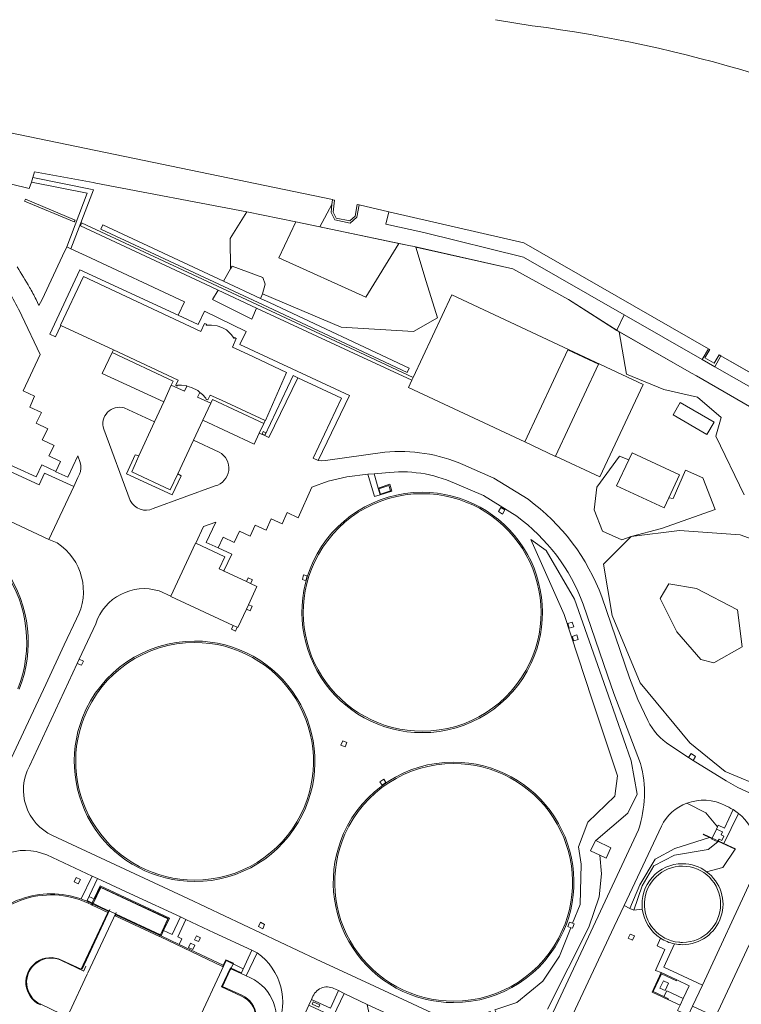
# Model space of a CAD drawing. Header units: metres. Extents: x 151448 to 154749, y 463108 to 465296.
# Tile 140 of 256: x 152372 to 152524, y 465088 to 465295. Entities that reach past the tile are written whole.
import ezdxf

# ---------------------------------------------------------------- set-up
doc = ezdxf.new("R2010")
doc.units = ezdxf.units.M
for name, color, linetype, lineweight in [('B-PV-GK-BESCHOEIING-G', 253, 'Continuous', 9), ('B-PV-GR-BEPLANTING_CULTUUR_BOSPLANTSOEN-GV', 253, 'Continuous', 9), ('B-PV-GR-GRAS-GV', 253, 'Continuous', 9), ('B-PV-GR-GROENVOORZIENING-GV', 253, 'Continuous', 9), ('B-PV-GR-STRUIK-GV', 253, 'Continuous', 9), ('B-PV-GW-TALUD_KRUIN-G', 253, 'Continuous', 9), ('B-PV-IE-TERREINAFSCHEIDING_KUNSTMATIG_HEKWERK-G', 253, 'Continuous', 9), ('B-PV-IE-TERREINAFSCHEIDING_KUNSTMATIG_MUUR-GV', 253, 'Continuous', 9), ('B-PV-OG-BEBOUWING-GV', 1, 'Continuous', 9), ('B-PV-OG-BEBOUWING_BEZINKTANK-GV', 1, 'Continuous', 9), ('B-PV-OG-BEBOUWING_OPSLAGTANK-GV', 1, 'Continuous', 9), ('B-PV-OG-BEBOUWING_OVERBOUWING-GV', 1, 'Continuous', 9), ('B-PV-OG-TERREIN_BEGROEID-GV', 253, 'Continuous', 9), ('B-PV-OG-TERREIN_OEVER-GV', 253, 'Continuous', 9), ('B-PV-OG-WATER-GV', 253, 'Continuous', 9), ('B-PV-VH-GESLOTENVERHARDING-GV', 253, 'Continuous', 9), ('B-PV-VH-HALFVERHARDING-GV', 253, 'Continuous', 9), ('B-PV-VH-ONVERHARD_ZAND-GV', 253, 'Continuous', 9), ('B-PV-VH-OPENVERHARDING-GV', 253, 'Continuous', 9)]:
    doc.layers.add(name, color=color, linetype=linetype, lineweight=lineweight)

msp = doc.modelspace()

# ---------------------------------------------------------------- linework, layer by layer
at = {"layer": 'B-PV-GK-BESCHOEIING-G', "flags": 128}
msp.add_lwpolyline([(152521.653, 465223.078), (152707.014, 465116.752), (152728.813, 465104.4)], dxfattribs=at)
at = {"layer": 'B-PV-GR-BEPLANTING_CULTUUR_BOSPLANTSOEN-GV', "flags": 128}
msp.add_lwpolyline([(152362.712, 465262.281), (152374.426, 465259.439), (152374.906, 465260.785), (152375.196, 465261.757), (152375.565, 465262.927), (152387.86, 465260.677), (152388.457, 465260.568), (152420.112, 465254.503), (152430.384, 465252.454), (152435.458, 465251.385), (152437.99, 465256.079), (152438.086, 465257.037), (152438.091, 465257.078), (152366.388, 465271.973)], dxfattribs=at)
for points in [[(152497.86, 465229.81), (152499.326, 465232.9), (152478.196, 465245.036), (152457.275, 465250.175), (152449.284, 465251.957), (152449.898, 465254.524), (152443.661, 465255.976), (152443.23, 465253.411), (152441.816, 465252.167), (152438.574, 465252.859), (152437.817, 465254.363), (152437.99, 465256.079), (152435.458, 465251.385), (152452.022, 465247.896), (152454.104, 465247.457), (152455.25, 465247.214), (152455.601, 465247.135), (152475.942, 465242.531), (152487.642, 465236.123), (152497.767, 465229.614)], [(152515.69, 465223.501), (152516.974, 465225.773), (152478.275, 465248.029), (152449.898, 465254.524), (152449.284, 465251.957), (152457.275, 465250.175), (152478.196, 465245.036), (152499.326, 465232.9)]]:
    msp.add_lwpolyline(points, close=True, dxfattribs=at)
at = {"layer": 'B-PV-GR-GRAS-GV', "flags": 128}
msp.add_lwpolyline([(152472.295, 465294.866), (152480.021, 465293.611)], dxfattribs=at)
at = {"layer": 'B-PV-GR-GRAS-GV'}
msp.add_lwpolyline([(152480.021, 465293.611, -0.0808497), (152571.079, 465266.079)], format="xyb", dxfattribs=at)
at = {"layer": 'B-PV-GR-GROENVOORZIENING-GV', "flags": 128}
for points in [[(152375.887, 465236.13), (152376.511, 465234.837), (152377.152, 465236.085), (152381.465, 465245.304), (152382.323, 465247.148), (152386.649, 465258.443), (152374.906, 465260.785), (152374.426, 465259.439), (152362.712, 465262.281), (152346.934, 465265.992), (152348.109, 465270.364), (152325.194, 465277.042), (152306.204, 465283.257), (152306.126, 465280.133), (152304.261, 465275.082), (152294.71, 465258.746), (152291.635, 465250.352), (152285.403, 465240.939)], [(152380.301, 465184.996), (152379.654, 465185.313), (152378.602, 465185.747), (152364.542, 465192.294), (152364.552, 465192.315), (152363.418, 465192.837), (152367.889, 465202.551), (152375.923, 465198.891), (152377.131, 465201.376), (152380.068, 465200.027), (152381.018, 465202.096), (152378.594, 465203.28), (152379.667, 465205.493), (152377.195, 465206.645), (152378.34, 465208.959), (152375.909, 465210.141), (152377.007, 465212.406), (152374.563, 465213.503), (152375.603, 465215.789), (152373.164, 465216.951), (152376.767, 465224.554), (152372.905, 465232.691), (152372.464, 465233.569)], [(152414.317, 465204.069), (152408.902, 465206.547), (152405.635, 465199.496), (152406.329, 465199.121), (152404.478, 465195.099), (152394.869, 465199.507), (152396.725, 465203.531), (152397.452, 465203.287), (152400.743, 465210.397), (152394.41, 465213.339)], [(152390.091, 465208.889), (152395.675, 465193.905)], [(152446.825, 465199.519), (152447.704, 465196.506), (152450.111, 465197.313), (152450.554, 465195.9), (152448.128, 465195.108), (152446.919, 465194.742), (152445.533, 465199.438), (152441.075, 465198.906), (152437.18, 465197.993), (152433.742, 465196.744), (152430.919, 465190.266), (152428.607, 465191.364), (152427.546, 465188.992), (152425.244, 465190.067), (152424.171, 465187.706), (152421.879, 465188.766), (152420.821, 465186.43), (152418.549, 465187.487), (152417.436, 465185.123), (152415.163, 465186.209), (152414.116, 465183.946), (152416.977, 465182.651), (152415.263, 465179.135), (152415.382, 465179.08), (152420.04, 465176.904), (152420.4, 465177.665), (152421.277, 465177.25), (152420.918, 465176.493), (152422.254, 465175.869), (152420.467, 465172.039), (152421.238, 465171.708), (152420.83, 465170.78), (152420.042, 465171.128), (152418.221, 465167.227), (152418.096, 465167.285), (152417.754, 465166.487), (152416.879, 465166.909), (152417.235, 465167.687), (152404.156, 465173.785), (152404.163, 465173.801), (152401.723, 465174.921)], [(152449.183, 465199.71), (152446.825, 465199.519)], [(152400.488, 465192.223), (152413.461, 465196.965)], [(152476.749, 465190.601), (152469.772, 465194.959), (152463.725, 465197.559)], [(152483.241, 465087.118), (152491.855, 465104.304), (152494.035, 465110.668), (152494.537, 465115.507), (152494.19, 465119.455), (152492.258, 465120.366), (152493.293, 465122.526), (152493.325, 465122.51), (152500.041, 465128.287), (152502.022, 465132.267), (152500.77, 465139.241), (152495.909, 465153.078), (152488.852, 465173.176), (152482.943, 465183.383), (152479.704, 465185.748), (152486.741, 465169.944), (152492.539, 465152.295), (152497.928, 465136.068), (152497.329, 465131.834), (152491.658, 465126.352), (152489.685, 465121.206), (152490.305, 465117.557), (152490.059, 465109.076), (152488.49, 465105.135), (152488.778, 465105.023), (152488.445, 465104.088), (152488.121, 465104.21), (152485.741, 465098.232), (152482.198, 465092.959), (152476.776, 465088.542), (152472.151, 465086.946)], [(152472.151, 465086.946), (152476.776, 465088.542), (152482.198, 465092.959), (152485.741, 465098.232), (152488.121, 465104.21), (152487.476, 465104.454), (152487.843, 465105.388), (152488.49, 465105.135), (152490.059, 465109.076), (152490.305, 465117.557), (152489.685, 465121.206), (152491.658, 465126.352), (152497.329, 465131.834), (152497.928, 465136.068), (152492.539, 465152.295), (152486.741, 465169.944), (152479.704, 465185.748), (152482.943, 465183.383), (152488.852, 465173.176), (152495.909, 465153.078), (152500.77, 465139.241), (152502.022, 465132.267), (152500.041, 465128.287), (152493.325, 465122.51), (152496.508, 465120.992), (152495.494, 465118.84), (152494.19, 465119.455), (152494.537, 465115.507), (152494.035, 465110.668), (152491.855, 465104.304), (152483.241, 465087.118)], [(152502.749, 465138.697), (152497.105, 465153.402), (152495.791, 465157.21), (152490.69, 465172.169)], [(152368.624, 465135.409), (152373.275, 465145.244), (152377.94, 465155.256), (152381.779, 465163.596), (152384.366, 465169.057)], [(152388.425, 465168.029), (152384.967, 465160.604), (152385.856, 465160.202), (152385.437, 465159.319), (152384.552, 465159.714), (152374.487, 465138.103)], [(152517.742, 465123.004), (152518.656, 465124.899), (152518.878, 465125.376), (152516.428, 465128.315), (152512.421, 465130.351)], [(152512.421, 465130.351), (152516.428, 465128.315), (152518.878, 465125.376), (152519.042, 465125.726), (152520.349, 465125.125), (152522.157, 465128.999)], [(152521.233, 465129.507), (152520.519, 465129.839)], [(152523.263, 465128.221), (152520.228, 465121.883), (152522.656, 465120.762), (152522.615, 465120.681), (152519.993, 465116.877), (152516.604, 465115.969)], [(152507.117, 465125.55), (152499.275, 465108.843), (152500.484, 465108.275), (152502.56, 465113.23), (152505.801, 465118.637), (152509.937, 465120.829), (152517.225, 465123.143), (152515.887, 465123.765), (152515.93, 465123.84), (152517.742, 465123.004)], [(152379.345, 465123.575), (152407.77, 465110.343), (152434.693, 465097.636), (152446.931, 465091.935), (152460.9, 465085.422)], [(152484.079, 465085.773), (152484.393, 465086.513), (152491.779, 465102.29), (152502.298, 465124.787)], [(152516.604, 465115.969), (152519.993, 465116.877), (152522.615, 465120.681), (152518.985, 465122.35), (152518.924, 465122.267), (152516.905, 465120.634), (152509.889, 465119.423), (152505.505, 465117.173), (152503.064, 465113.01), (152501.324, 465107.887), (152503.106, 465108.107)], [(152385.367, 465110.242), (152387.663, 465115.048), (152378.152, 465119.485)], [(152406.176, 465106.476), (152396.447, 465110.977), (152388.796, 465114.552), (152386.556, 465109.767)], [(152509.851, 465100.821), (152507.649, 465095.926), (152515.707, 465092.126), (152526.307, 465114.949)], [(152386.918, 465109.603), (152387.583, 465109.283), (152389.335, 465113.012), (152403.863, 465106.242), (152402.653, 465103.649), (152404.436, 465102.774), (152406.176, 465106.476)], [(152533.238, 465111.604), (152530.713, 465106.284), (152530.869, 465106.21), (152528.331, 465100.763), (152526.094, 465101.773), (152518.489, 465085.47), (152520.883, 465084.34), (152521.195, 465084.158), (152521.316, 465084.367), (152522.236, 465083.892), (152521.698, 465082.814), (152530.407, 465078.782), (152529.237, 465076.258), (152530.376, 465075.743), (152524.71, 465063.511), (152532.561, 465059.96), (152531.397, 465057.448), (152531.298, 465057.494), (152527.7, 465049.66), (152520.725, 465052.864)], [(152503.106, 465108.107), (152501.324, 465107.887), (152500.484, 465108.275), (152499.275, 465108.843), (152497.218, 465104.461), (152488, 465084.785), (152479.737, 465067.119), (152476.56, 465060.372), (152480.179, 465058.668), (152477.624, 465053.24), (152474.005, 465054.944), (152470.18, 465046.82)], [(152496.749, 465075.454), (152497.981, 465078.112), (152503.555, 465075.53), (152507.483, 465083.927), (152509.282, 465083.15), (152510.164, 465084.969), (152511.967, 465084.132), (152512.731, 465085.774), (152510.488, 465086.85), (152511.019, 465087.973), (152508.484, 465089.136), (152505.146, 465090.7), (152507.041, 465094.777), (152505.864, 465095.246), (152507.858, 465099.65), (152506.199, 465100.396), (152506.911, 465102.022)], [(152422.314, 465098.911), (152420.014, 465094.09), (152420.891, 465093.687)], [(152433.996, 465089.835), (152433.701, 465089.142), (152437.653, 465087.327), (152439.356, 465091.004), (152438.716, 465091.283)]]:
    msp.add_lwpolyline(points, dxfattribs=at)
for points in [[(152373.469, 465256.793), (152373.68, 465257.182), (152384.078, 465252.808), (152383.874, 465252.418)], [(152383.874, 465252.418), (152384.078, 465252.808), (152373.68, 465257.182), (152373.469, 465256.793)], [(152455.003, 465219.733), (152443.822, 465225), (152411.894, 465239.895), (152385.446, 465252.231), (152385.244, 465251.56), (152411.48, 465239.311), (152414.087, 465238.093), (152422.163, 465234.321), (152443.563, 465224.326), (152454.732, 465219.153)], [(152423.022, 465236.332), (152423.276, 465236.927), (152423.374, 465237.272), (152423.952, 465239.316), (152423.446, 465240.721), (152417.014, 465243.102), (152416.692, 465242.551), (152415.193, 465239.986)], [(152422.163, 465234.321), (152414.087, 465238.093), (152412.944, 465236.138), (152421.155, 465231.963)], [(152391.876, 465224.974), (152389.786, 465220.603), (152402.691, 465214.605), (152404.262, 465218.138), (152404.651, 465218.989)], [(152412.551, 465214.327), (152410.864, 465210.797), (152421.683, 465205.755), (152422.733, 465208.081), (152423.693, 465210.109), (152412.945, 465215.116)], [(152473.448, 465192.458), (152474.275, 465191.928), (152473.739, 465191.078), (152472.908, 465191.617)], [(152500.779, 465186.323), (152494.949, 465180.566), (152496.789, 465169.757), (152502.621, 465155.633), (152513.052, 465143.027), (152520.476, 465137.022), (152529.205, 465133.405), (152537.13, 465141.22), (152544.249, 465148.946), (152549.661, 465150.424), (152551.315, 465150.875), (152559.316, 465143.957), (152570.18, 465134.709), (152581.222, 465130.603), (152588.412, 465137.299), (152589.446, 465143.427), (152585.909, 465157.315), (152578.127, 465165.458), (152565.807, 465170.719), (152560.3, 465171.36), (152553.078, 465172.201), (152538.197, 465181.437), (152523.613, 465186.718), (152510.934, 465187.61)], [(152431.768, 465177.325), (152432.044, 465178.28), (152432.801, 465178.08), (152432.514, 465177.071)], [(152518.083, 465159.849), (152515.402, 465160.521), (152510.317, 465166.351), (152506.82, 465173.362), (152508.667, 465176.4), (152514.456, 465175.459), (152523.109, 465170.985), (152524.048, 465163.201)], [(152488.414, 465168.358), (152488.738, 465167.419), (152487.784, 465167.128), (152487.488, 465168.059)], [(152489.351, 465165.683), (152489.658, 465164.759), (152488.725, 465164.439), (152488.402, 465165.365)], [(152439.849, 465142.575), (152440.247, 465143.454), (152441.133, 465143.074), (152440.75, 465142.203)], [(152448.046, 465134.843), (152448.845, 465135.401), (152449.318, 465134.737), (152448.55, 465134.159)], [(152520.214, 465123.45), (152519.648, 465123.721), (152519.921, 465124.312), (152518.656, 465124.899), (152517.742, 465123.004), (152519.015, 465122.43), (152519.206, 465122.81), (152519.78, 465122.535)], [(152518.924, 465122.267), (152517.668, 465122.826), (152517.691, 465122.926), (152517.225, 465123.143), (152509.937, 465120.829), (152505.801, 465118.637), (152502.56, 465113.23), (152500.484, 465108.275), (152501.324, 465107.887), (152503.064, 465113.01), (152505.505, 465117.173), (152509.889, 465119.423), (152516.905, 465120.634)], [(152384.278, 465114.769), (152385.189, 465114.35), (152384.753, 465113.434), (152383.864, 465113.841)], [(152416.762, 465095.585), (152418.911, 465094.597), (152421.175, 465099.477), (152413.245, 465103.143), (152407.336, 465105.908), (152405.633, 465102.27), (152406.454, 465101.901), (152405.893, 465100.709), (152415.156, 465096.323), (152415.715, 465097.484), (152417.302, 465096.756)], [(152423.447, 465103.99), (152422.535, 465104.439), (152422.97, 465105.36), (152423.856, 465104.904)], [(152500.16, 465101.996), (152500.575, 465102.886), (152501.494, 465102.484), (152501.054, 465101.566)], [(152408.307, 465100.934), (152409.213, 465100.516), (152408.79, 465099.649), (152407.916, 465100.071)], [(152410.404, 465102.102), (152409.979, 465101.288), (152409.131, 465101.66), (152409.541, 465102.493)], [(152454.782, 465078.667), (152452.628, 465074.056), (152445.262, 465077.489), (152445.348, 465077.706), (152445.369, 465077.759), (152444.733, 465078.06), (152445.084, 465078.871), (152445.841, 465078.493), (152445.949, 465078.709), (152445.057, 465079.087), (152446.571, 465082.373), (152445.353, 465088.078), (152440.556, 465090.419), (152438.26, 465085.578), (152440.276, 465084.643), (152440.29, 465084.674), (152440.82, 465085.825), (152442.212, 465085.177), (152439.527, 465079.435), (152460.286, 465069.643), (152461.662, 465072.429), (152461.587, 465075.301)]]:
    msp.add_lwpolyline(points, close=True, dxfattribs=at)
at = {"layer": 'B-PV-GR-GROENVOORZIENING-GV'}
for points in [[(152371.928, 465242.971, -0.0089976), (152374.533, 465238.666)], [(152372.464, 465233.569, 0.0169911), (152370.249, 465237.759)], [(152374.533, 465238.666, -0.0180471), (152375.887, 465236.13)], [(152394.41, 465213.339, 0.6102162), (152390.091, 465208.889)], [(152413.461, 465196.965, 0.6855157), (152414.317, 465204.069)], [(152463.725, 465197.559, 0.137178), (152449.183, 465199.71)], [(152395.675, 465193.905, 0.411824), (152400.488, 465192.223)], [(152434.043, 465181.079, -0.2914164), (152456.913, 465195.644)], [(152456.913, 465195.644, -0.5487353), (152479.783, 465159.733)], [(152347.481, 465190.919, -0.5299256), (152372.346, 465154.275)], [(152490.69, 465172.169, 0.1470002), (152476.749, 465190.601)], [(152384.366, 465169.057, 0.39243), (152380.301, 465184.996)], [(152456.913, 465145.168, -0.5487353), (152434.043, 465181.079)], [(152401.723, 465174.921, 0.4102965), (152388.425, 465168.029)], [(152385.645, 465148.361, -0.3087124), (152409.159, 465164.408)], [(152409.159, 465164.408, -0.5575797), (152431.744, 465127.86)], [(152479.783, 465159.733, -0.2914164), (152456.913, 465145.168)], [(152409.159, 465113.904, -0.5282751), (152385.645, 465148.361)], [(152374.487, 465138.103, 0.4310309), (152379.345, 465123.575)], [(152440.438, 465123.994, -0.2962955), (152463.508, 465138.983)], [(152463.508, 465138.983, -0.5428), (152486.578, 465103.475)], [(152502.298, 465124.787, 0.1454359), (152502.749, 465138.697)], [(152512.421, 465130.351, 0.1887188), (152507.117, 465125.55)], [(152520.519, 465129.839, 0.2163593), (152512.421, 465130.351)], [(152431.744, 465127.86, -0.2840892), (152409.159, 465113.904)], [(152522.157, 465128.999, 0.023766), (152521.233, 465129.507)], [(152526.307, 465114.949, 0.3483938), (152523.263, 465128.221)], [(152463.508, 465088.486, -0.5428257), (152440.438, 465123.994)], [(152378.152, 465119.485, 0.4084901), (152362.999, 465113.621)], [(152503.106, 465108.107, -0.4507171), (152511.538, 465117.644)], [(152511.538, 465117.644, -0.1612636), (152516.604, 465115.969)], [(152516.604, 465115.969, -0.7226022), (152511.538, 465100.652)], [(152372.671, 465110.233, -0.1752521), (152385.367, 465110.242)], [(152362.173, 465100.653, -0.1985252), (152372.671, 465110.233)], [(152386.556, 465109.767, -0.0066608), (152386.918, 465109.603)], [(152506.911, 465102.022, -0.2216527), (152503.106, 465108.107)], [(152486.578, 465103.475, -0.2963565), (152463.508, 465088.486)], [(152511.538, 465100.652, -0.0504138), (152509.851, 465100.821)], [(152426.383, 465083.223, 0.3691354), (152422.314, 465098.911)], [(152420.891, 465093.687, -0.4113045), (152425.502, 465081.373)], [(152438.716, 465091.283, 0.4575889), (152433.996, 465089.835)]]:
    msp.add_lwpolyline(points, format="xyb", dxfattribs=at)
at = {"layer": 'B-PV-GR-STRUIK-GV', "flags": 128}
msp.add_lwpolyline([(152530.093, 465211.056), (152514.471, 465220.096), (152513.396, 465220.64), (152498.259, 465229.328), (152499.753, 465220.462), (152507.596, 465217.191), (152514.692, 465215.607), (152519.634, 465211.307), (152518.56, 465207.389), (152524.444, 465195.079)], dxfattribs=at)
msp.add_lwpolyline([(152508.659, 465194.475), (152507.659, 465192.341), (152497.714, 465197), (152500.274, 465202.464), (152498.324, 465203.227), (152493.575, 465196.717), (152493.004, 465191.97), (152494.74, 465187.468), (152498.818, 465185.647), (152500.779, 465186.323), (152507.147, 465188.005), (152518.37, 465191.999), (152515.806, 465198.672), (152512.191, 465200.264), (152509.59, 465194.317)], close=True, dxfattribs=at)
at = {"layer": 'B-PV-GW-TALUD_KRUIN-G', "flags": 128}
for points in [[(152449.898, 465254.524), (152449.284, 465251.957), (152457.275, 465250.175), (152478.196, 465245.036), (152499.326, 465232.9), (152515.69, 465223.501)], [(152452.022, 465247.896), (152445.107, 465236.59), (152426.834, 465244.876), (152430.384, 465252.454)], [(152479.704, 465185.748), (152486.741, 465169.944), (152492.539, 465152.295), (152497.928, 465136.068), (152497.329, 465131.834), (152491.658, 465126.352), (152489.685, 465121.206), (152490.305, 465117.557), (152490.059, 465109.076), (152488.49, 465105.135), (152488.778, 465105.023), (152488.445, 465104.088), (152488.121, 465104.21), (152485.741, 465098.232), (152482.198, 465092.959), (152476.776, 465088.542), (152472.151, 465086.946), (152472.339, 465086.516), (152471.449, 465086.097), (152471.208, 465086.62), (152470.368, 465086.331), (152460.9, 465085.422)], [(152500.484, 465108.275), (152502.56, 465113.23), (152505.801, 465118.637), (152509.937, 465120.829), (152517.225, 465123.143)], [(152518.924, 465122.267), (152516.905, 465120.634), (152509.889, 465119.423), (152505.505, 465117.173), (152503.064, 465113.01), (152501.324, 465107.887)]]:
    msp.add_lwpolyline(points, dxfattribs=at)
at = {"layer": 'B-PV-IE-TERREINAFSCHEIDING_KUNSTMATIG_HEKWERK-G', "flags": 128}
for points in [[(152362.712, 465262.281), (152374.426, 465259.439), (152374.906, 465260.785), (152375.196, 465261.757), (152375.565, 465262.927), (152387.86, 465260.677), (152388.457, 465260.568), (152420.112, 465254.503), (152430.384, 465252.454), (152454.104, 465247.457), (152455.25, 465247.214), (152475.942, 465242.531), (152487.642, 465236.123), (152497.828, 465229.575), (152513.396, 465220.64), (152514.471, 465220.096), (152530.093, 465211.056)], [(152392.678, 465107.027), (152401.979, 465102.686), (152403.637, 465106.138), (152389.415, 465112.753), (152388.205, 465110.198), (152386.994, 465110.799)], [(152391.126, 465107.771), (152386.585, 465109.94)], [(152385.54, 465095.539), (152391.393, 465108.033)], [(152386.707, 465094.631), (152392.703, 465107.416)], [(152381.22, 465097.322), (152385.941, 465095.085)], [(152409.116, 465083.059), (152415.799, 465097.298), (152419.362, 465095.605)], [(152386.617, 465094.486), (152382.885, 465086.504)], [(152385.911, 465095.176), (152386.367, 465096.127)], [(152419.036, 465089.832), (152414.796, 465091.827), (152416.698, 465095.808), (152418.957, 465094.741)], [(152384.429, 465069.603), (152388.173, 465077.441), (152379.061, 465081.662), (152381.114, 465086.115), (152376.865, 465088.13)]]:
    msp.add_lwpolyline(points, dxfattribs=at)
at = {"layer": 'B-PV-IE-TERREINAFSCHEIDING_KUNSTMATIG_HEKWERK-G'}
for points in [[(152381.22, 465097.322, 1.0085764), (152376.865, 465088.13)], [(152414.748, 465080.591, 1.0094406), (152419.036, 465089.832)]]:
    msp.add_lwpolyline(points, format="xyb", dxfattribs=at)
at = {"layer": 'B-PV-IE-TERREINAFSCHEIDING_KUNSTMATIG_MUUR-GV', "flags": 128}
for points in [[(152437.99, 465256.079), (152437.817, 465254.363), (152438.574, 465252.859), (152441.816, 465252.167), (152443.23, 465253.411), (152443.661, 465255.976), (152443.267, 465256.043), (152442.859, 465253.617), (152441.703, 465252.6), (152438.845, 465253.21), (152438.226, 465254.439), (152438.484, 465256.997), (152438.086, 465257.037)], [(152519.604, 465224.253), (152519.201, 465224.481), (152518.211, 465222.729), (152516.24, 465223.842), (152517.245, 465225.621), (152516.974, 465225.773), (152515.69, 465223.501), (152518.335, 465222.007)], [(152397.452, 465203.287), (152396.725, 465203.531), (152394.869, 465199.507), (152404.478, 465195.099), (152406.329, 465199.121), (152405.635, 465199.496), (152404.055, 465196.182), (152395.959, 465199.915)], [(152517.225, 465123.143), (152517.691, 465122.926), (152517.668, 465122.826), (152518.924, 465122.267), (152518.985, 465122.35), (152522.615, 465120.681), (152522.656, 465120.762), (152520.228, 465121.883), (152519.015, 465122.43), (152517.742, 465123.004), (152515.93, 465123.84), (152515.887, 465123.765)], [(152402.653, 465103.649), (152403.863, 465106.242), (152389.335, 465113.012), (152387.583, 465109.283), (152387.787, 465109.188), (152389.481, 465112.665), (152403.531, 465106.108), (152401.907, 465102.594), (152402.116, 465102.497)], [(152387.677, 465108.963), (152390.942, 465107.439), (152391.048, 465107.665), (152387.787, 465109.188)], [(152401.802, 465102.367), (152401.907, 465102.594), (152392.624, 465106.929), (152392.518, 465106.703)], [(152415.05, 465096.097), (152415.156, 465096.323), (152405.893, 465100.709), (152402.116, 465102.497), (152401.907, 465102.594), (152401.802, 465102.367), (152402.01, 465102.271)], [(152507.608, 465089.762), (152505.41, 465090.794), (152507.143, 465094.521), (152510.291, 465093.064), (152510.363, 465093.245), (152507.041, 465094.777), (152505.146, 465090.7), (152508.484, 465089.136), (152508.566, 465089.311)]]:
    msp.add_lwpolyline(points, close=True, dxfattribs=at)
at = {"layer": 'B-PV-IE-TERREINAFSCHEIDING_KUNSTMATIG_MUUR-GV'}
for points in [[(152456.913, 465195.644, 0.2914164), (152434.043, 465181.079)], [(152434.315, 465180.952, -0.2914331), (152456.913, 465195.344)], [(152479.783, 465159.733, 0.5487353), (152456.913, 465195.644)], [(152456.913, 465195.344, -0.5487448), (152479.511, 465159.86)], [(152372.346, 465154.275, 0.5299256), (152347.481, 465190.919)], [(152347.481, 465190.619, -0.5297693), (152372.071, 465154.397)], [(152434.043, 465181.079, 0.5487353), (152456.913, 465145.168)], [(152456.913, 465145.468, -0.5487448), (152434.315, 465180.952)], [(152409.159, 465164.408, 0.3087124), (152385.645, 465148.361)], [(152385.919, 465148.239, -0.3088074), (152409.159, 465164.108)], [(152431.744, 465127.86, 0.5575797), (152409.159, 465164.408)], [(152409.159, 465164.108, -0.557745), (152431.47, 465127.982)], [(152479.511, 465159.86, -0.2914331), (152456.913, 465145.468)], [(152456.913, 465145.168, 0.2914164), (152479.783, 465159.733)], [(152385.645, 465148.361, 0.5282751), (152409.159, 465113.904)], [(152409.159, 465114.204, -0.5280617), (152385.919, 465148.239)], [(152463.508, 465138.983, 0.2962955), (152440.438, 465123.994)], [(152440.712, 465123.872, -0.2963068), (152463.508, 465138.683)], [(152486.578, 465103.475, 0.5428), (152463.508, 465138.983)], [(152463.508, 465138.683, -0.5428308), (152486.304, 465103.597)], [(152431.47, 465127.982, -0.2838855), (152409.159, 465114.204)], [(152409.159, 465113.904, 0.2840892), (152431.744, 465127.86)], [(152440.438, 465123.994, 0.5428257), (152463.508, 465088.486)], [(152463.508, 465088.786, -0.5428308), (152440.712, 465123.872)], [(152511.538, 465117.644, 0.4507171), (152503.106, 465108.107)], [(152516.604, 465115.969, 0.1612636), (152511.538, 465117.644)], [(152510.774, 465101.167, -0.953233), (152511.539, 465117.139)], [(152511.538, 465100.652, 0.7226022), (152516.604, 465115.969)], [(152511.539, 465117.139, -1), (152511.539, 465101.131)], [(152385.367, 465110.242, 0.1752521), (152372.671, 465110.233)], [(152372.756, 465109.998, -0.198434), (152386.811, 465109.377)], [(152372.671, 465110.233, 0.1985252), (152362.173, 465100.653)], [(152362.399, 465100.547, -0.1984053), (152372.756, 465109.998)], [(152386.556, 465109.767, 0.0178388), (152385.367, 465110.242)], [(152386.918, 465109.603, 0.0066608), (152386.556, 465109.767)], [(152503.106, 465108.107, 0.2216527), (152506.911, 465102.022)], [(152486.304, 465103.597, -0.2963469), (152463.508, 465088.786)], [(152463.508, 465088.486, 0.2963565), (152486.578, 465103.475)], [(152506.911, 465102.022, 0.0940801), (152509.851, 465100.821)], [(152509.851, 465100.821, 0.0504138), (152511.538, 465100.652)], [(152511.539, 465101.131, -0.0235388), (152510.774, 465101.167)]]:
    msp.add_lwpolyline(points, format="xyb", dxfattribs=at)
at = {"layer": 'B-PV-IE-TERREINAFSCHEIDING_KUNSTMATIG_MUUR-GV', "flags": 128}
msp.add_lwpolyline([(152386.811, 465109.377), (152387.476, 465109.057), (152387.677, 465108.963), (152387.787, 465109.188), (152387.583, 465109.283), (152386.918, 465109.603)], dxfattribs=at)
at = {"layer": 'B-PV-OG-BEBOUWING-GV', "flags": 128}
for points in [[(152392.125, 465225.531), (152405.748, 465219.18), (152405.206, 465218.096), (152405.531, 465217.934), (152405.607, 465218.138), (152406.391, 465218.138), (152407.472, 465217.975), (152407.557, 465217.947), (152408.526, 465217.624), (152409.823, 465216.975), (152410.265, 465216.619), (152410.796, 465216.191), (152411.552, 465215.38), (152411.579, 465215.137), (152411.904, 465215.029), (152412.444, 465216.056), (152414.799, 465214.958), (152423.973, 465210.701), (152424.017, 465210.681), (152428.473, 465220.797), (152420.299, 465224.623), (152417.095, 465226.123), (152417.879, 465227.961), (152417.555, 465228.123), (152417.474, 465227.961), (152416.907, 465228.718), (152416.447, 465229.177), (152415.826, 465229.745), (152414.907, 465230.259), (152413.88, 465230.61), (152412.718, 465230.745), (152411.61, 465230.746), (152411.664, 465230.908), (152411.231, 465231.07), (152410.501, 465229.395), (152385.828, 465240.912), (152381.042, 465230.697), (152381.088, 465230.676)], [(152487.496, 465225.54), (152478.466, 465206.218), (152478.457, 465206.199), (152484.889, 465203.184), (152484.901, 465203.209), (152493.928, 465222.523)], [(152507.659, 465192.341), (152508.659, 465194.475), (152510.905, 465199.267), (152500.96, 465203.927), (152500.274, 465202.464), (152497.714, 465197)], [(152378.602, 465185.747), (152383.813, 465196.864), (152377.696, 465199.671), (152376.519, 465197.195), (152368.51, 465200.922), (152364.552, 465192.315), (152364.542, 465192.294)], [(152420.467, 465172.039), (152422.254, 465175.869), (152420.918, 465176.493), (152420.04, 465176.904), (152415.382, 465179.08), (152415.263, 465179.135), (152414.306, 465179.583), (152415.49, 465182.116), (152409.386, 465184.975), (152409.385, 465184.975), (152404.163, 465173.801), (152404.156, 465173.785), (152417.235, 465167.687), (152418.096, 465167.285), (152418.221, 465167.227), (152420.042, 465171.128)]]:
    msp.add_lwpolyline(points, close=True, dxfattribs=at)
at = {"layer": 'B-PV-OG-BEBOUWING_BEZINKTANK-GV', "flags": 128}
msp.add_lwpolyline([(152484.901, 465203.209), (152494.202, 465198.86), (152503.287, 465218.291), (152463.111, 465237.076), (152455.003, 465219.733), (152454.732, 465219.153), (152454.026, 465217.645), (152478.466, 465206.218), (152487.496, 465225.54), (152493.928, 465222.523)], close=True, dxfattribs=at)
at = {"layer": 'B-PV-OG-BEBOUWING_BEZINKTANK-GV'}
for points in [[(152456.913, 465195.344, 0.2914331), (152434.315, 465180.952)], [(152479.511, 465159.86, 0.5487448), (152456.913, 465195.344)], [(152372.071, 465154.397, 0.5297693), (152347.481, 465190.619)], [(152434.315, 465180.952, 0.5487448), (152456.913, 465145.468)], [(152409.159, 465164.108, 0.3088074), (152385.919, 465148.239)], [(152431.47, 465127.982, 0.557745), (152409.159, 465164.108)], [(152456.913, 465145.468, 0.2914331), (152479.511, 465159.86)], [(152385.919, 465148.239, 0.5280617), (152409.159, 465114.204)], [(152463.508, 465138.683, 0.2963068), (152440.712, 465123.872)], [(152486.304, 465103.597, 0.5428308), (152463.508, 465138.683)], [(152409.159, 465114.204, 0.2838855), (152431.47, 465127.982)], [(152440.712, 465123.872, 0.5428308), (152463.508, 465088.786)], [(152386.811, 465109.377, 0.198434), (152372.756, 465109.998)], [(152372.756, 465109.998, 0.1984053), (152362.399, 465100.547)], [(152463.508, 465088.786, 0.2963469), (152486.304, 465103.597)], [(152376.798, 465087.991, -1.0102608), (152381.248, 465097.414)], [(152381.248, 465097.414, 1.0102608), (152376.798, 465087.991)], [(152425.502, 465081.373, 0.4113045), (152420.891, 465093.687)], [(152414.704, 465080.426, 1.0034356), (152419.055, 465090.038)], [(152419.055, 465090.038, -1.0034356), (152414.704, 465080.426)]]:
    msp.add_lwpolyline(points, format="xyb", dxfattribs=at)
at = {"layer": 'B-PV-OG-BEBOUWING_BEZINKTANK-GV', "flags": 128}
for points in [[(152381.248, 465097.414), (152385.365, 465095.523), (152385.777, 465096.403), (152390.942, 465107.439), (152387.677, 465108.963), (152387.476, 465109.057), (152386.811, 465109.377)], [(152402.01, 465102.271), (152401.802, 465102.367), (152392.518, 465106.703), (152392.624, 465106.929), (152392.698, 465107.087), (152391.122, 465107.824), (152391.048, 465107.665), (152390.942, 465107.439), (152385.777, 465096.403), (152385.365, 465095.523), (152381.248, 465097.414)], [(152419.055, 465090.038), (152415.011, 465091.887), (152416.655, 465095.359), (152416.762, 465095.585), (152417.302, 465096.756), (152415.715, 465097.484), (152415.156, 465096.323), (152415.05, 465096.097), (152402.01, 465102.271)], [(152420.891, 465093.687), (152420.014, 465094.09), (152418.911, 465094.597), (152416.762, 465095.585), (152416.655, 465095.359), (152415.011, 465091.887), (152419.055, 465090.038)]]:
    msp.add_lwpolyline(points, dxfattribs=at)
at = {"layer": 'B-PV-OG-BEBOUWING_OPSLAGTANK-GV', "flags": 128}
for points in [[(152449.887, 465197.034), (152447.824, 465196.361), (152448.184, 465195.258), (152450.246, 465195.931)], [(152435.203, 465087.564), (152435.416, 465088.028), (152434.044, 465088.656), (152433.832, 465088.192)]]:
    msp.add_lwpolyline(points, close=True, dxfattribs=at)
at = {"layer": 'B-PV-OG-BEBOUWING_OPSLAGTANK-GV'}
for points in [[(152511.539, 465117.139, 0.953233), (152510.774, 465101.167)], [(152511.539, 465101.131, 1), (152511.539, 465117.139)], [(152510.774, 465101.167, 0.0235388), (152511.539, 465101.131)]]:
    msp.add_lwpolyline(points, format="xyb", dxfattribs=at)
at = {"layer": 'B-PV-OG-BEBOUWING_OVERBOUWING-GV', "flags": 128}
msp.add_lwpolyline([(152389.481, 465112.665), (152387.787, 465109.188), (152391.048, 465107.665), (152391.122, 465107.824), (152392.698, 465107.087), (152392.624, 465106.929), (152401.907, 465102.594), (152403.531, 465106.108)], close=True, dxfattribs=at)
at = {"layer": 'B-PV-OG-TERREIN_BEGROEID-GV', "flags": 128}
for points in [[(152524.444, 465195.079), (152518.56, 465207.389), (152519.634, 465211.307), (152514.692, 465215.607), (152507.596, 465217.191), (152499.753, 465220.462), (152498.259, 465229.328), (152497.828, 465229.575), (152497.767, 465229.614), (152487.642, 465236.123), (152475.942, 465242.531), (152455.601, 465247.135), (152457.745, 465239.878), (152460.117, 465232.265), (152455.118, 465229.423), (152439.928, 465230.313), (152423.374, 465237.272), (152423.276, 465236.927), (152423.022, 465236.332), (152425.027, 465235.396), (152454.179, 465221.683), (152453.764, 465220.822), (152424.629, 465234.475), (152389.501, 465250.911), (152389.904, 465251.791), (152415.193, 465239.986), (152416.692, 465242.551), (152416.644, 465248.909), (152420.112, 465254.503), (152388.457, 465260.568), (152387.86, 465260.677), (152375.565, 465262.927), (152375.196, 465261.757), (152387.34, 465259.276), (152387.941, 465259.153), (152383.191, 465246.746), (152386.408, 465245.268), (152407.008, 465235.618), (152405.706, 465232.804), (152409.877, 465230.874), (152411.231, 465233.656), (152420.007, 465229.381), (152418.654, 465226.695), (152441.645, 465215.956), (152435.087, 465202.319), (152435.846, 465202.253), (152436.6, 465202.299), (152449.051, 465204.038)], [(152465.453, 465201.473), (152471.934, 465198.596), (152479.135, 465194.171)], [(152494.641, 465173.665), (152500.409, 465156.699), (152502.177, 465152.161), (152504.271, 465147.686)], [(152508.909, 465142.535), (152512.817, 465139.94), (152512.822, 465139.938), (152513.345, 465140.758), (152514.289, 465140.177), (152513.777, 465139.344), (152520.722, 465135.028), (152523.162, 465133.668), (152529.066, 465130.908), (152529.118, 465130.884), (152529.465, 465131.782), (152530.467, 465131.311), (152530.084, 465130.437), (152544.846, 465123.598), (152561.706, 465115.761), (152567.59, 465113.002), (152571.015, 465111.411), (152582.542, 465106.058)]]:
    msp.add_lwpolyline(points, dxfattribs=at)
for points in [[(152455.601, 465247.135), (152455.25, 465247.214), (152454.104, 465247.457), (152452.022, 465247.896), (152445.107, 465236.59), (152426.834, 465244.876), (152430.384, 465252.454), (152420.112, 465254.503), (152416.644, 465248.909), (152416.692, 465242.551), (152417.014, 465243.102), (152423.446, 465240.721), (152423.952, 465239.316), (152423.374, 465237.272), (152439.928, 465230.313), (152455.118, 465229.423), (152460.117, 465232.265), (152457.745, 465239.878)], [(152385.244, 465251.56), (152385.446, 465252.231), (152411.894, 465239.895), (152443.822, 465225), (152455.003, 465219.733), (152463.111, 465237.076), (152503.287, 465218.291), (152494.202, 465198.86), (152484.901, 465203.209), (152484.889, 465203.184), (152478.457, 465206.199), (152478.466, 465206.218), (152454.026, 465217.645), (152454.732, 465219.153), (152443.563, 465224.326), (152422.163, 465234.321), (152421.155, 465231.963), (152412.944, 465236.138), (152414.087, 465238.093), (152411.48, 465239.311)], [(152430.384, 465252.454), (152426.834, 465244.876), (152445.107, 465236.59), (152452.022, 465247.896), (152435.458, 465251.385)], [(152516.636, 465207.779), (152509.58, 465211.879), (152511.07, 465214.521), (152518.202, 465210.392)], [(152518.37, 465191.999), (152507.147, 465188.005), (152500.779, 465186.323), (152498.818, 465185.647), (152494.74, 465187.468), (152493.004, 465191.97), (152493.575, 465196.717), (152498.324, 465203.227), (152500.274, 465202.464), (152500.96, 465203.927), (152510.905, 465199.267), (152508.659, 465194.475), (152509.59, 465194.317), (152512.191, 465200.264), (152515.806, 465198.672)], [(152500.779, 465186.323), (152510.934, 465187.61), (152523.613, 465186.718), (152538.197, 465181.437), (152553.078, 465172.201), (152560.3, 465171.36), (152565.807, 465170.719), (152578.127, 465165.458), (152585.909, 465157.315), (152589.446, 465143.427), (152588.412, 465137.299), (152581.222, 465130.603), (152570.18, 465134.709), (152559.316, 465143.957), (152551.315, 465150.875), (152549.661, 465150.424), (152544.249, 465148.946), (152537.13, 465141.22), (152529.205, 465133.405), (152520.476, 465137.022), (152513.052, 465143.027), (152502.621, 465155.633), (152496.789, 465169.757), (152494.949, 465180.566)], [(152518.083, 465159.849), (152524.048, 465163.201), (152523.109, 465170.985), (152514.456, 465175.459), (152508.667, 465176.4), (152506.82, 465173.362), (152510.317, 465166.351), (152515.402, 465160.521)]]:
    msp.add_lwpolyline(points, close=True, dxfattribs=at)
at = {"layer": 'B-PV-OG-TERREIN_BEGROEID-GV'}
for points in [[(152449.051, 465204.038, -0.1273561), (152465.453, 465201.473)], [(152479.135, 465194.171, -0.1454468), (152494.641, 465173.665)], [(152504.271, 465147.686, 0.1427208), (152508.909, 465142.535)]]:
    msp.add_lwpolyline(points, format="xyb", dxfattribs=at)
at = {"layer": 'B-PV-OG-TERREIN_OEVER-GV', "flags": 128}
msp.add_lwpolyline([(152480.021, 465293.611), (152472.295, 465294.866)], dxfattribs=at)
at = {"layer": 'B-PV-OG-TERREIN_OEVER-GV'}
msp.add_lwpolyline([(152571.079, 465266.079, 0.0808497), (152480.021, 465293.611)], format="xyb", dxfattribs=at)
at = {"layer": 'B-PV-OG-TERREIN_OEVER-GV', "flags": 128}
msp.add_lwpolyline([(152519.604, 465224.253), (152518.335, 465222.007), (152549.334, 465204.309), (152584.362, 465184.505), (152598.606, 465176.451), (152645.823, 465149.331), (152656.286, 465143.29), (152705.789, 465114.71), (152707.014, 465116.752), (152728.813, 465104.4), (152707.028, 465116.769), (152620.476, 465166.405)], close=True, dxfattribs=at)
at = {"layer": 'B-PV-OG-WATER-GV', "flags": 128}
msp.add_lwpolyline([(152366.388, 465271.973), (152438.091, 465257.078), (152438.086, 465257.037), (152438.484, 465256.997), (152438.226, 465254.439), (152438.845, 465253.21), (152441.703, 465252.6), (152442.859, 465253.617), (152443.267, 465256.043), (152443.661, 465255.976), (152449.898, 465254.524), (152478.275, 465248.029), (152516.974, 465225.773), (152517.245, 465225.621), (152516.24, 465223.842), (152518.211, 465222.729), (152519.201, 465224.481), (152519.604, 465224.253), (152620.476, 465166.405)], dxfattribs=at)
at = {"layer": 'B-PV-VH-GESLOTENVERHARDING-GV', "flags": 128}
for points in [[(152516.636, 465207.779), (152518.202, 465210.392), (152511.07, 465214.521), (152509.58, 465211.879)], [(152448.128, 465195.108), (152450.554, 465195.9), (152450.111, 465197.313), (152447.704, 465196.506)], [(152449.887, 465197.034), (152450.246, 465195.931), (152448.184, 465195.258), (152447.824, 465196.361)], [(152431.768, 465177.325), (152432.514, 465177.071), (152432.801, 465178.08), (152432.044, 465178.28)], [(152448.046, 465134.843), (152448.55, 465134.159), (152449.318, 465134.737), (152448.845, 465135.401)], [(152510.363, 465093.245), (152510.291, 465093.064), (152507.143, 465094.521), (152505.41, 465090.794), (152507.608, 465089.762), (152508.215, 465090.974), (152511.667, 465089.365), (152512.921, 465092.034)], [(152507.516, 465093.087), (152506.787, 465091.541), (152507.871, 465091.024), (152508.607, 465092.565)], [(152507.516, 465093.087), (152508.607, 465092.565), (152507.871, 465091.024), (152506.787, 465091.541)], [(152511.019, 465087.973), (152511.667, 465089.365), (152508.215, 465090.974), (152507.608, 465089.762), (152508.566, 465089.311), (152508.484, 465089.136)]]:
    msp.add_lwpolyline(points, close=True, dxfattribs=at)
at = {"layer": 'B-PV-VH-HALFVERHARDING-GV', "flags": 128}
for points in [[(152407.557, 465217.947), (152407.472, 465217.975), (152406.391, 465218.138), (152405.607, 465218.138), (152405.531, 465217.934), (152405.206, 465218.096), (152405.748, 465219.18), (152392.125, 465225.531), (152391.876, 465224.974), (152404.651, 465218.989), (152404.262, 465218.138), (152407.041, 465216.89)], [(152423.973, 465210.701), (152414.799, 465214.958), (152412.444, 465216.056), (152411.904, 465215.029), (152411.579, 465215.137), (152411.552, 465215.38), (152410.796, 465216.191), (152410.265, 465216.619), (152409.774, 465215.623), (152412.551, 465214.327), (152412.945, 465215.116), (152423.693, 465210.109)], [(152496.508, 465120.992), (152493.325, 465122.51), (152493.293, 465122.526), (152492.258, 465120.366), (152494.19, 465119.455), (152495.494, 465118.84)]]:
    msp.add_lwpolyline(points, close=True, dxfattribs=at)
at = {"layer": 'B-PV-VH-ONVERHARD_ZAND-GV', "flags": 128}
msp.add_lwpolyline([(152549.334, 465204.309), (152518.335, 465222.007), (152515.69, 465223.501), (152499.326, 465232.9), (152497.86, 465229.81), (152497.767, 465229.614), (152497.828, 465229.575), (152498.259, 465229.328), (152513.396, 465220.64), (152514.471, 465220.096), (152530.093, 465211.056)], dxfattribs=at)
at = {"layer": 'B-PV-VH-OPENVERHARDING-GV', "flags": 128}
for points in [[(152382.757, 465246.947), (152383.191, 465246.746), (152387.941, 465259.153), (152387.34, 465259.276), (152375.196, 465261.757), (152374.906, 465260.785), (152386.649, 465258.443), (152382.323, 465247.148)], [(152415.193, 465239.986), (152389.904, 465251.791), (152389.501, 465250.911), (152424.629, 465234.475), (152453.764, 465220.822), (152454.179, 465221.683), (152425.027, 465235.396), (152423.022, 465236.332)], [(152435.087, 465202.319), (152441.645, 465215.956), (152418.654, 465226.695), (152420.007, 465229.381), (152411.231, 465233.656), (152409.877, 465230.874), (152405.706, 465232.804), (152385.11, 465242.337), (152378.787, 465228.825), (152379.967, 465228.273), (152381.088, 465230.676), (152381.042, 465230.697), (152385.828, 465240.912), (152410.501, 465229.395), (152411.231, 465231.07), (152411.664, 465230.908), (152411.61, 465230.746), (152412.718, 465230.745), (152413.88, 465230.61), (152414.907, 465230.259), (152415.826, 465229.745), (152416.447, 465229.177), (152416.907, 465228.718), (152417.474, 465227.961), (152417.555, 465228.123), (152417.879, 465227.961), (152417.095, 465226.123), (152420.299, 465224.623), (152428.473, 465220.797), (152424.017, 465210.681), (152423.973, 465210.701), (152423.693, 465210.109), (152422.733, 465208.081), (152423.879, 465207.531), (152429.815, 465220.127), (152430.819, 465219.656), (152440.009, 465215.376), (152434.015, 465202.8)], [(152430.819, 465219.656), (152429.815, 465220.127), (152423.879, 465207.531), (152424.75, 465207.121)], [(152400.743, 465210.397), (152397.452, 465203.287), (152395.959, 465199.915), (152404.055, 465196.182), (152405.635, 465199.496), (152408.902, 465206.547), (152410.864, 465210.797), (152412.551, 465214.327), (152409.774, 465215.623), (152410.265, 465216.619), (152409.823, 465216.975), (152408.526, 465217.624), (152407.557, 465217.947), (152407.041, 465216.89), (152404.262, 465218.138), (152402.691, 465214.605)], [(152423.87, 465207.601), (152423.33, 465207.843), (152423.572, 465208.384), (152424.131, 465208.132)], [(152423.87, 465207.601), (152424.131, 465208.132), (152423.572, 465208.384), (152423.33, 465207.843)], [(152447.704, 465196.506), (152446.825, 465199.519), (152445.533, 465199.438), (152446.919, 465194.742), (152448.128, 465195.108)], [(152473.448, 465192.458), (152472.908, 465191.617), (152473.739, 465191.078), (152474.275, 465191.928)], [(152414.116, 465183.946), (152411.58, 465185.108), (152413.608, 465189.397), (152411.049, 465188.449), (152409.386, 465184.975), (152415.49, 465182.116), (152414.306, 465179.583), (152415.263, 465179.135), (152416.977, 465182.651)], [(152420.04, 465176.904), (152420.918, 465176.493), (152421.277, 465177.25), (152420.4, 465177.665)], [(152420.467, 465172.039), (152420.042, 465171.128), (152420.83, 465170.78), (152421.238, 465171.708)], [(152418.096, 465167.285), (152417.235, 465167.687), (152416.879, 465166.909), (152417.754, 465166.487)], [(152488.414, 465168.358), (152487.488, 465168.059), (152487.784, 465167.128), (152488.738, 465167.419)], [(152489.351, 465165.683), (152488.402, 465165.365), (152488.725, 465164.439), (152489.658, 465164.759)], [(152384.552, 465159.714), (152385.437, 465159.319), (152385.856, 465160.202), (152384.967, 465160.604), (152384.947, 465160.613), (152384.532, 465159.723)], [(152439.849, 465142.575), (152440.75, 465142.203), (152441.133, 465143.074), (152440.247, 465143.454)], [(152512.822, 465139.938), (152512.813, 465139.924), (152513.761, 465139.318), (152513.777, 465139.344), (152514.289, 465140.177), (152513.345, 465140.758)], [(152384.278, 465114.769), (152383.864, 465113.841), (152384.753, 465113.434), (152385.189, 465114.35)], [(152402.653, 465103.649), (152402.116, 465102.497), (152405.893, 465100.709), (152406.454, 465101.901), (152405.633, 465102.27), (152407.336, 465105.908), (152406.176, 465106.476), (152404.436, 465102.774)], [(152423.447, 465103.99), (152423.856, 465104.904), (152422.97, 465105.36), (152422.535, 465104.439)], [(152488.121, 465104.21), (152488.445, 465104.088), (152488.778, 465105.023), (152488.49, 465105.135), (152487.843, 465105.388), (152487.476, 465104.454)], [(152500.16, 465101.996), (152501.054, 465101.566), (152501.494, 465102.484), (152500.575, 465102.886)], [(152408.307, 465100.934), (152407.916, 465100.071), (152408.79, 465099.649), (152409.213, 465100.516)], [(152410.404, 465102.102), (152409.541, 465102.493), (152409.131, 465101.66), (152409.979, 465101.288)], [(152418.911, 465094.597), (152420.014, 465094.09), (152422.314, 465098.911), (152421.175, 465099.477)], [(152433.164, 465087.941), (152433.382, 465087.84), (152438.26, 465085.578), (152440.556, 465090.419), (152439.356, 465091.004), (152437.653, 465087.327), (152433.701, 465089.142)], [(152435.203, 465087.564), (152433.832, 465088.192), (152434.044, 465088.656), (152435.416, 465088.028)]]:
    msp.add_lwpolyline(points, close=True, dxfattribs=at)
for points in [[(152394.41, 465213.339), (152400.743, 465210.397), (152402.691, 465214.605), (152389.786, 465220.603), (152391.876, 465224.974), (152392.125, 465225.531), (152381.088, 465230.676), (152379.967, 465228.273), (152378.787, 465228.825), (152385.11, 465242.337), (152405.706, 465232.804), (152407.008, 465235.618), (152386.408, 465245.268), (152383.191, 465246.746), (152382.757, 465246.947), (152382.323, 465247.148), (152381.465, 465245.304), (152377.152, 465236.085), (152376.511, 465234.837), (152375.887, 465236.13)], [(152372.464, 465233.569), (152372.905, 465232.691), (152376.767, 465224.554), (152373.164, 465216.951), (152375.603, 465215.789), (152374.563, 465213.503), (152377.007, 465212.406), (152375.909, 465210.141), (152378.34, 465208.959), (152377.195, 465206.645), (152379.667, 465205.493), (152378.594, 465203.28), (152381.018, 465202.096), (152380.068, 465200.027), (152380.034, 465199.954), (152382.572, 465198.838), (152384.632, 465203.275), (152385.134, 465201.865)], [(152449.051, 465204.038), (152436.6, 465202.299), (152435.846, 465202.253), (152435.087, 465202.319), (152434.015, 465202.8), (152440.009, 465215.376), (152430.819, 465219.656), (152424.75, 465207.121), (152423.879, 465207.531), (152422.733, 465208.081), (152421.683, 465205.755), (152410.864, 465210.797), (152408.902, 465206.547), (152414.317, 465204.069)], [(152395.675, 465193.905), (152390.091, 465208.889)], [(152385.134, 465201.865), (152384.632, 465203.275), (152382.572, 465198.838), (152380.034, 465199.954), (152380.068, 465200.027), (152377.131, 465201.376), (152375.923, 465198.891), (152367.889, 465202.551), (152363.418, 465192.837), (152364.552, 465192.315), (152368.51, 465200.922), (152376.519, 465197.195), (152377.696, 465199.671), (152383.813, 465196.864)], [(152479.135, 465194.171), (152471.934, 465198.596), (152465.453, 465201.473)], [(152385.016, 465199.44), (152384.686, 465198.71), (152383.825, 465196.858), (152383.813, 465196.864), (152378.602, 465185.747), (152379.654, 465185.313), (152380.301, 465184.996)], [(152383.813, 465196.864), (152383.825, 465196.858), (152384.686, 465198.71), (152385.016, 465199.44)], [(152401.723, 465174.921), (152404.163, 465173.801), (152409.385, 465184.975), (152409.386, 465184.975), (152411.049, 465188.449), (152413.608, 465189.397), (152411.58, 465185.108), (152414.116, 465183.946), (152415.163, 465186.209), (152417.436, 465185.123), (152418.549, 465187.487), (152420.821, 465186.43), (152421.879, 465188.766), (152424.171, 465187.706), (152425.244, 465190.067), (152427.546, 465188.992), (152428.607, 465191.364), (152430.919, 465190.266), (152433.742, 465196.744), (152437.18, 465197.993), (152441.075, 465198.906), (152445.533, 465199.438), (152446.825, 465199.519), (152449.183, 465199.71)], [(152413.461, 465196.965), (152400.488, 465192.223)], [(152463.725, 465197.559), (152469.772, 465194.959), (152476.749, 465190.601)], [(152504.271, 465147.686), (152502.177, 465152.161), (152500.409, 465156.699), (152494.641, 465173.665)], [(152490.69, 465172.169), (152495.791, 465157.21), (152497.105, 465153.402), (152502.749, 465138.697)], [(152384.366, 465169.057), (152381.779, 465163.596), (152377.94, 465155.256), (152373.275, 465145.244), (152368.624, 465135.409)], [(152374.487, 465138.103), (152384.552, 465159.714), (152384.532, 465159.723), (152384.947, 465160.613), (152384.967, 465160.604), (152388.425, 465168.029)], [(152582.542, 465106.058), (152571.015, 465111.411), (152567.59, 465113.002), (152561.706, 465115.761), (152544.846, 465123.598), (152530.084, 465130.437), (152530.078, 465130.422), (152529.111, 465130.867), (152529.118, 465130.884), (152529.066, 465130.908), (152523.162, 465133.668), (152520.722, 465135.028), (152513.777, 465139.344), (152513.761, 465139.318), (152512.813, 465139.924), (152512.822, 465139.938), (152512.817, 465139.94), (152508.909, 465142.535)], [(152520.519, 465129.839), (152521.233, 465129.507)], [(152522.157, 465128.999), (152520.349, 465125.125), (152519.042, 465125.726), (152518.878, 465125.376), (152518.656, 465124.899)], [(152518.656, 465124.899), (152519.921, 465124.312), (152519.648, 465123.721), (152520.214, 465123.45), (152519.78, 465122.535), (152519.206, 465122.81), (152519.015, 465122.43), (152520.228, 465121.883), (152523.263, 465128.221)], [(152502.298, 465124.787), (152491.779, 465102.29), (152484.393, 465086.513), (152488, 465084.785), (152497.218, 465104.461), (152499.275, 465108.843), (152507.117, 465125.55)], [(152438.716, 465091.283), (152439.356, 465091.004), (152440.556, 465090.419), (152445.353, 465088.078), (152463.463, 465079.754), (152464.811, 465082.61), (152465.181, 465083.393), (152460.9, 465085.422), (152446.931, 465091.935), (152434.693, 465097.636), (152407.77, 465110.343), (152379.345, 465123.575)], [(152378.152, 465119.485), (152387.663, 465115.048), (152388.796, 465114.552), (152396.447, 465110.977), (152406.176, 465106.476), (152407.336, 465105.908), (152413.245, 465103.143), (152421.175, 465099.477), (152422.314, 465098.911)], [(152388.796, 465114.552), (152387.663, 465115.048), (152385.367, 465110.242)], [(152386.556, 465109.767), (152388.796, 465114.552)], [(152526.307, 465114.949), (152515.707, 465092.126), (152513.654, 465087.732), (152518.489, 465085.47), (152526.094, 465101.773), (152528.607, 465107.286), (152530.713, 465106.284), (152533.238, 465111.604)], [(152506.911, 465102.022), (152506.199, 465100.396), (152507.858, 465099.65), (152505.864, 465095.246), (152507.041, 465094.777), (152510.363, 465093.245), (152512.921, 465092.034), (152511.667, 465089.365)], [(152511.667, 465089.365), (152511.019, 465087.973), (152510.488, 465086.85), (152512.731, 465085.774), (152513.654, 465087.732), (152515.707, 465092.126), (152507.649, 465095.926), (152509.851, 465100.821)], [(152426.383, 465083.223), (152424.394, 465078.944), (152418.409, 465066.074), (152415.593, 465060.13), (152419.309, 465058.37), (152420.253, 465060.372), (152420.423, 465060.735), (152431.678, 465084.739), (152433.164, 465087.941), (152433.701, 465089.142), (152433.996, 465089.835)]]:
    msp.add_lwpolyline(points, dxfattribs=at)
at = {"layer": 'B-PV-VH-OPENVERHARDING-GV'}
for points in [[(152374.533, 465238.666, 0.0089976), (152371.928, 465242.971)], [(152370.249, 465237.759, -0.0169911), (152372.464, 465233.569)], [(152375.887, 465236.13, 0.0180471), (152374.533, 465238.666)], [(152390.091, 465208.889, -0.6102162), (152394.41, 465213.339)], [(152414.317, 465204.069, -0.6855157), (152413.461, 465196.965)], [(152465.453, 465201.473, 0.1273561), (152449.051, 465204.038)], [(152385.016, 465199.44, 0.1987538), (152385.134, 465201.865)], [(152385.134, 465201.865, -0.1987538), (152385.016, 465199.44)], [(152449.183, 465199.71, -0.137178), (152463.725, 465197.559)], [(152400.488, 465192.223, -0.411824), (152395.675, 465193.905)], [(152494.641, 465173.665, 0.1454468), (152479.135, 465194.171)], [(152476.749, 465190.601, -0.1470002), (152490.69, 465172.169)], [(152380.301, 465184.996, -0.39243), (152384.366, 465169.057)], [(152388.425, 465168.029, -0.4102965), (152401.723, 465174.921)], [(152508.909, 465142.535, -0.1427208), (152504.271, 465147.686)], [(152379.345, 465123.575, -0.4310309), (152374.487, 465138.103)], [(152502.749, 465138.697, -0.1454359), (152502.298, 465124.787)], [(152507.117, 465125.55, -0.1887188), (152512.421, 465130.351)], [(152512.421, 465130.351, -0.2163593), (152520.519, 465129.839)], [(152521.233, 465129.507, -0.023766), (152522.157, 465128.999)], [(152523.263, 465128.221, 0.0307768), (152522.157, 465128.999)], [(152522.157, 465128.999, -0.0307768), (152523.263, 465128.221)], [(152523.263, 465128.221, -0.3483938), (152526.307, 465114.949)], [(152362.999, 465113.621, -0.4084901), (152378.152, 465119.485)], [(152385.367, 465110.242, -0.0178388), (152386.556, 465109.767)], [(152509.851, 465100.821, -0.0940801), (152506.911, 465102.022)], [(152422.314, 465098.911, -0.3691354), (152426.383, 465083.223)], [(152433.996, 465089.835, -0.4575889), (152438.716, 465091.283)]]:
    msp.add_lwpolyline(points, format="xyb", dxfattribs=at)

doc.saveas('drawing.dxf')
